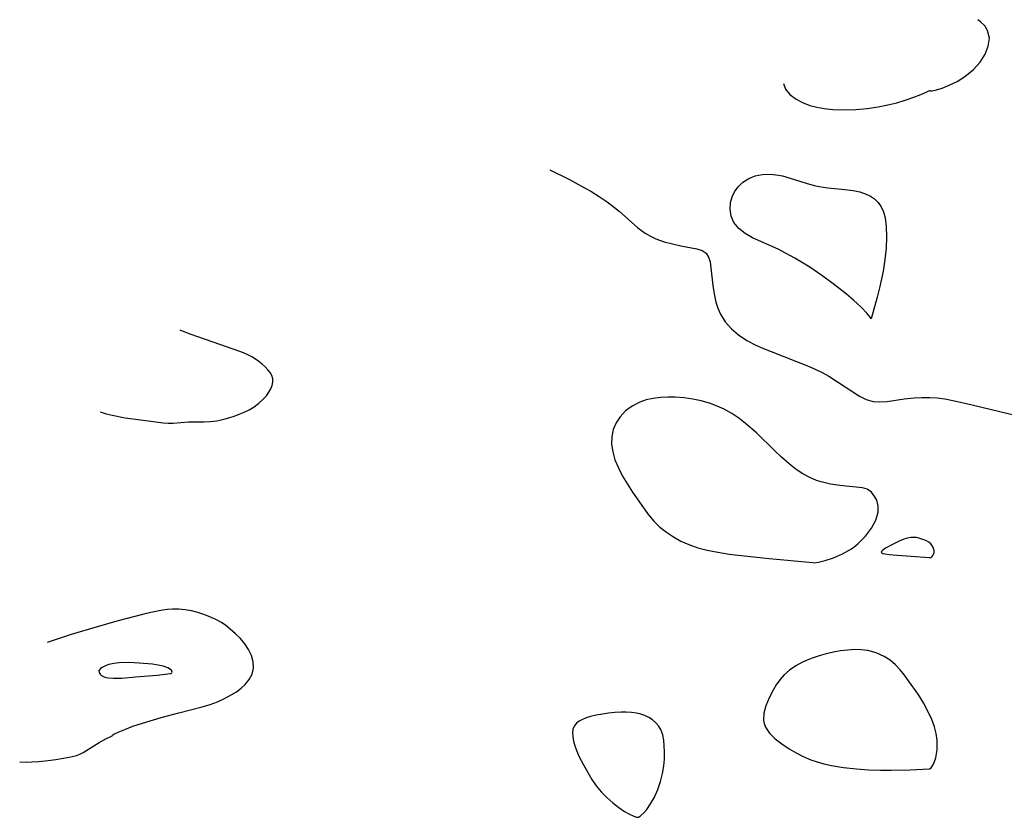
# Model space of a CAD drawing. Header units: metres. Extents: x 1073367 to 1082519, y 1569854 to 1574957.
# Tile 218 of 256: x 1073833 to 1074001, y 1574208 to 1574345. Entities that reach past the tile are written whole.
import ezdxf

# ---------------------------------------------------------------- set-up
doc = ezdxf.new("R2010")
doc.units = ezdxf.units.M
doc.layers.add('CGG_CurvaNivelLidar_v1', color=253, linetype='Continuous', lineweight=30)

msp = doc.modelspace()

# ---------------------------------------------------------------- linework, layer by layer
at = {"layer": 'CGG_CurvaNivelLidar_v1'}
for p, q in [((1073997.2768, 1574344.5862, 64), (1073996.8052, 1574344.9351, 64)), ((1073997.9737, 1574343.8633, 64), (1073997.2768, 1574344.5862, 64)), ((1073998.4712, 1574343.0787, 64), (1073997.9737, 1574343.8633, 64)), ((1073998.7658, 1574341.7515, 64), (1073998.4712, 1574343.0787, 64)), ((1073998.5911, 1574340.4235, 64), (1073998.7658, 1574341.7515, 64)), ((1073998.0502, 1574339.0306, 64), (1073998.5911, 1574340.4235, 64)), ((1073997.1881, 1574337.6576, 64), (1073998.0502, 1574339.0306, 64)), ((1073994.5625, 1574335.1785, 64), (1073996.0525, 1574336.385, 64)), ((1073996.0525, 1574336.385, 64), (1073997.1881, 1574337.6576, 64)), ((1073993.2315, 1574334.3597, 64), (1073994.5625, 1574335.1785, 64)), ((1073963.4951, 1574334.0075, 64), (1073963.8336, 1574333.0332, 64)), ((1073963.8336, 1574333.0332, 64), (1073964.587, 1574332.1008, 64)), ((1073987.9266, 1574332.4903, 64), (1073988.5, 1574332.7978, 64)), ((1073988.5, 1574332.7978, 64), (1073988.5424, 1574332.7441, 64)), ((1073988.5424, 1574332.7441, 64), (1073988.9421, 1574332.7579, 64)), ((1073988.9421, 1574332.7579, 64), (1073989.6844, 1574332.9178, 64)), ((1073989.6844, 1574332.9178, 64), (1073990.6839, 1574333.2255, 64)), ((1073990.6839, 1574333.2255, 64), (1073991.9086, 1574333.7087, 64)), ((1073991.9086, 1574333.7087, 64), (1073993.2315, 1574334.3597, 64)), ((1073964.587, 1574332.1008, 64), (1073965.6489, 1574331.2958, 64)), ((1073965.6489, 1574331.2958, 64), (1073966.764, 1574330.7232, 64)), ((1073982.924, 1574330.7136, 64), (1073984.3643, 1574331.1352, 64)), ((1073984.3643, 1574331.1352, 64), (1073985.8389, 1574331.6386, 64)), ((1073985.8389, 1574331.6386, 64), (1073987.0447, 1574332.1076, 64)), ((1073987.0447, 1574332.1076, 64), (1073987.9266, 1574332.4903, 64)), ((1073966.764, 1574330.7232, 64), (1073968.0223, 1574330.2602, 64)), ((1073968.0223, 1574330.2602, 64), (1073969.2079, 1574329.9413, 64)), ((1073969.2079, 1574329.9413, 64), (1073970.4778, 1574329.6947, 64)), ((1073970.4778, 1574329.6947, 64), (1073971.9451, 1574329.5397, 64)), ((1073971.9451, 1574329.5397, 64), (1073974.0621, 1574329.4819, 64)), ((1073974.0621, 1574329.4819, 64), (1073975.9109, 1574329.5511, 64)), ((1073975.9109, 1574329.5511, 64), (1073977.814, 1574329.7245, 64)), ((1073977.814, 1574329.7245, 64), (1073979.7141, 1574330.0008, 64)), ((1073979.7141, 1574330.0008, 64), (1073981.3615, 1574330.3282, 64)), ((1073981.3615, 1574330.3282, 64), (1073982.924, 1574330.7136, 64)), ((1073923.4767, 1574319.2264, 63.5), (1073926.8143, 1574317.5355, 63.5)), ((1073956.5618, 1574317.0969, 63.5), (1073957.5558, 1574317.7524, 63.5)), ((1073957.5558, 1574317.7524, 63.5), (1073958.6711, 1574318.2063, 63.5)), ((1073958.6711, 1574318.2063, 63.5), (1073959.9311, 1574318.4332, 63.5)), ((1073959.9311, 1574318.4332, 63.5), (1073961.2624, 1574318.4486, 63.5)), ((1073961.2624, 1574318.4486, 63.5), (1073962.6316, 1574318.2952, 63.5)), ((1073962.6316, 1574318.2952, 63.5), (1073963.326, 1574318.163, 63.5)), ((1073963.326, 1574318.163, 63.5), (1073964.6677, 1574317.8097, 63.5)), ((1073964.6677, 1574317.8097, 63.5), (1073967.3646, 1574316.9396, 63.5)), ((1073926.8143, 1574317.5355, 63.5), (1073929.3964, 1574316.1498, 63.5)), ((1073929.3964, 1574316.1498, 63.5), (1073930.4838, 1574315.5297, 63.5)), ((1073955.1341, 1574315.4631, 63.5), (1073955.7161, 1574316.276, 63.5)), ((1073955.7161, 1574316.276, 63.5), (1073956.5618, 1574317.0969, 63.5)), ((1073967.3646, 1574316.9396, 63.5), (1073968.7388, 1574316.5522, 63.5)), ((1073968.7388, 1574316.5522, 63.5), (1073969.5857, 1574316.3683, 63.5)), ((1073969.5857, 1574316.3683, 63.5), (1073971.0686, 1574316.1464, 63.5)), ((1073971.0686, 1574316.1464, 63.5), (1073974.021, 1574315.8623, 63.5)), ((1073974.021, 1574315.8623, 63.5), (1073975.4446, 1574315.6716, 63.5)), ((1073930.4838, 1574315.5297, 63.5), (1073931.9028, 1574314.6616, 63.5)), ((1073931.9028, 1574314.6616, 63.5), (1073933.2687, 1574313.7458, 63.5)), ((1073954.4289, 1574313.6411, 63.5), (1073954.6991, 1574314.5764, 63.5)), ((1073954.6991, 1574314.5764, 63.5), (1073955.1341, 1574315.4631, 63.5)), ((1073975.4446, 1574315.6716, 63.5), (1073976.5888, 1574315.4203, 63.5)), ((1073976.5888, 1574315.4203, 63.5), (1073977.656, 1574315.0619, 63.5)), ((1073977.656, 1574315.0619, 63.5), (1073978.4051, 1574314.7, 63.5)), ((1073978.4051, 1574314.7, 63.5), (1073979.0742, 1574314.252, 63.5)), ((1073979.0742, 1574314.252, 63.5), (1073979.7269, 1574313.6176, 63.5)), ((1073933.2687, 1574313.7458, 63.5), (1073934.5673, 1574312.7772, 63.5)), ((1073934.5673, 1574312.7772, 63.5), (1073935.3742, 1574312.114, 63.5)), ((1073954.3484, 1574312.4594, 63.5), (1073954.4289, 1574313.6411, 63.5)), ((1073979.7269, 1574313.6176, 63.5), (1073980.2406, 1574312.8698, 63.5)), ((1073980.2406, 1574312.8698, 63.5), (1073980.6257, 1574311.9891, 63.5)), ((1073935.3742, 1574312.114, 63.5), (1073938.56, 1574309.3002, 63.5)), ((1073954.5418, 1574311.2965, 63.5), (1073954.3484, 1574312.4594, 63.5)), ((1073955.0129, 1574310.2112, 63.5), (1073954.5418, 1574311.2965, 63.5)), ((1073980.6257, 1574311.9891, 63.5), (1073980.8964, 1574311.011, 63.5)), ((1073980.8964, 1574311.011, 63.5), (1073981.1021, 1574309.5248, 63.5)), ((1073938.56, 1574309.3002, 63.5), (1073939.8061, 1574308.378, 63.5)), ((1073955.8412, 1574309.1791, 63.5), (1073955.0129, 1574310.2112, 63.5)), ((1073956.932, 1574308.2914, 63.5), (1073955.8412, 1574309.1791, 63.5)), ((1073981.1021, 1574309.5248, 63.5), (1073981.163, 1574307.756, 63.5)), ((1073939.8061, 1574308.378, 63.5), (1073940.6968, 1574307.8545, 63.5)), ((1073940.6968, 1574307.8545, 63.5), (1073941.6227, 1574307.4144, 63.5)), ((1073958.213, 1574307.5351, 63.5), (1073956.932, 1574308.2914, 63.5)), ((1073962.5659, 1574305.5958, 63.5), (1073958.213, 1574307.5351, 63.5)), ((1073981.163, 1574307.756, 63.5), (1073981.0769, 1574305.7958, 63.5)), ((1073941.6227, 1574307.4144, 63.5), (1073943.0545, 1574306.8972, 63.5)), ((1073943.0545, 1574306.8972, 63.5), (1073944.4972, 1574306.5106, 63.5)), ((1073944.4972, 1574306.5106, 63.5), (1073945.9052, 1574306.2084, 63.5)), ((1073945.9052, 1574306.2084, 63.5), (1073948.6432, 1574305.6813, 63.5)), ((1073981.0769, 1574305.7958, 63.5), (1073980.8646, 1574303.8453, 63.5)), ((1073948.6432, 1574305.6813, 63.5), (1073949.5569, 1574305.3951, 63.5)), ((1073949.5569, 1574305.3951, 63.5), (1073950.2513, 1574304.9271, 63.5)), ((1073950.2513, 1574304.9271, 63.5), (1073950.6608, 1574304.2759, 63.5)), ((1073950.6608, 1574304.2759, 63.5), (1073950.91, 1574303.4327, 63.5)), ((1073963.947, 1574304.9046, 63.5), (1073962.5659, 1574305.5958, 63.5)), ((1073965.4309, 1574304.0869, 63.5), (1073963.947, 1574304.9046, 63.5)), ((1073967.9891, 1574302.511, 63.5), (1073965.4309, 1574304.0869, 63.5)), ((1073950.91, 1574303.4327, 63.5), (1073951.0578, 1574302.4418, 63.5)), ((1073951.0578, 1574302.4418, 63.5), (1073951.368, 1574299.4083, 63.5)), ((1073970.0795, 1574301.1047, 63.5), (1073967.9891, 1574302.511, 63.5)), ((1073980.8646, 1574303.8453, 63.5), (1073980.5542, 1574301.8785, 63.5)), ((1073971.5788, 1574300.0317, 63.5), (1073970.0795, 1574301.1047, 63.5)), ((1073980.5542, 1574301.8785, 63.5), (1073980.2943, 1574300.5223, 63.5)), ((1073951.368, 1574299.4083, 63.5), (1073951.5993, 1574297.983, 63.5)), ((1073972.9955, 1574298.9637, 63.5), (1073971.5788, 1574300.0317, 63.5)), ((1073980.0121, 1574299.2199, 63.5), (1073979.5684, 1574297.413, 63.5)), ((1073980.2943, 1574300.5223, 63.5), (1073980.0121, 1574299.2199, 63.5)), ((1073951.5993, 1574297.983, 63.5), (1073951.9254, 1574296.5581, 63.5)), ((1073974.3177, 1574297.9064, 63.5), (1073972.9955, 1574298.9637, 63.5)), ((1073975.5074, 1574296.8858, 63.5), (1073974.3177, 1574297.9064, 63.5)), ((1073979.5684, 1574297.413, 63.5), (1073978.5, 1574293.6944, 63.5)), ((1073951.9254, 1574296.5581, 63.5), (1073952.2565, 1574295.5019, 63.5)), ((1073976.8064, 1574295.6645, 63.5), (1073975.5074, 1574296.8858, 63.5)), ((1073977.7736, 1574294.6582, 63.5), (1073976.8064, 1574295.6645, 63.5)), ((1073952.2565, 1574295.5019, 63.5), (1073952.6925, 1574294.4891, 63.5)), ((1073952.6925, 1574294.4891, 63.5), (1073953.5184, 1574293.1789, 63.5)), ((1073978.3588, 1574293.9687, 63.5), (1073977.7736, 1574294.6582, 63.5)), ((1073978.5, 1574293.6944, 63.5), (1073978.3588, 1574293.9687, 63.5)), ((1073953.5184, 1574293.1789, 63.5), (1073954.568, 1574291.9902, 63.5)), ((1073860.5575, 1574291.5427, 63.5), (1073860.1254, 1574291.7258, 63.5)), ((1073862.0325, 1574291, 63.5), (1073860.5575, 1574291.5427, 63.5)), ((1073869.4132, 1574288.445, 63.5), (1073862.0325, 1574291, 63.5)), ((1073954.568, 1574291.9902, 63.5), (1073955.8028, 1574290.9296, 63.5)), ((1073955.8028, 1574290.9296, 63.5), (1073957.2323, 1574289.9807, 63.5)), ((1073957.2323, 1574289.9807, 63.5), (1073958.785, 1574289.1583, 63.5)), ((1073958.785, 1574289.1583, 63.5), (1073960.0611, 1574288.5893, 63.5)), ((1073870.9626, 1574287.854, 63.5), (1073869.4132, 1574288.445, 63.5)), ((1073871.7125, 1574287.5242, 63.5), (1073870.9626, 1574287.854, 63.5)), ((1073872.4336, 1574287.1557, 63.5), (1073871.7125, 1574287.5242, 63.5)), ((1073960.0611, 1574288.5893, 63.5), (1073961.3718, 1574288.0612, 63.5)), ((1073961.3718, 1574288.0612, 63.5), (1073967.9055, 1574285.5131, 63.5)), ((1073873.0549, 1574286.7778, 63.5), (1073872.4336, 1574287.1557, 63.5)), ((1073873.6423, 1574286.3644, 63.5), (1073873.0549, 1574286.7778, 63.5)), ((1073874.1929, 1574285.9226, 63.5), (1073873.6423, 1574286.3644, 63.5)), ((1073874.7006, 1574285.4579, 63.5), (1073874.1929, 1574285.9226, 63.5)), ((1073967.9055, 1574285.5131, 63.5), (1073969.0248, 1574285.0315, 63.5)), ((1073875.1546, 1574284.9737, 63.5), (1073874.7006, 1574285.4579, 63.5)), ((1073875.5385, 1574284.4718, 63.5), (1073875.1546, 1574284.9737, 63.5)), ((1073875.8293, 1574283.9528, 63.5), (1073875.5385, 1574284.4718, 63.5)), ((1073875.9955, 1574283.4154, 63.5), (1073875.8293, 1574283.9528, 63.5)), ((1073969.0248, 1574285.0315, 63.5), (1073970.1025, 1574284.5067, 63.5)), ((1073970.1025, 1574284.5067, 63.5), (1073971.2694, 1574283.8345, 63.5)), ((1073971.2694, 1574283.8345, 63.5), (1073975.3633, 1574281.1487, 63.5)), ((1073875.6654, 1574281.6904, 63.5), (1073875.8895, 1574282.2747, 63.5)), ((1073875.8895, 1574282.2747, 63.5), (1073876.0091, 1574282.852, 63.5)), ((1073876.0091, 1574282.852, 63.5), (1073875.9955, 1574283.4154, 63.5)), ((1073874.3288, 1574279.8492, 63.5), (1073874.9174, 1574280.49, 63.5)), ((1073874.9174, 1574280.49, 63.5), (1073875.3575, 1574281.1054, 63.5)), ((1073875.3575, 1574281.1054, 63.5), (1073875.6654, 1574281.6904, 63.5)), ((1073975.3633, 1574281.1487, 63.5), (1073976.5259, 1574280.4417, 63.5)), ((1073976.5259, 1574280.4417, 63.5), (1073977.6776, 1574279.8745, 63.5)), ((1073872.8204, 1574278.6348, 63.5), (1073873.6202, 1574279.2192, 63.5)), ((1073873.6202, 1574279.2192, 63.5), (1073874.3288, 1574279.8492, 63.5)), ((1073937.5852, 1574278.7433, 63.5), (1073936.4498, 1574277.9041, 63.5)), ((1073938.8708, 1574279.4016, 63.5), (1073937.5852, 1574278.7433, 63.5)), ((1073940.0022, 1574279.7873, 63.5), (1073938.8708, 1574279.4016, 63.5)), ((1073941.1971, 1574280.0515, 63.5), (1073940.0022, 1574279.7873, 63.5)), ((1073942.4151, 1574280.2055, 63.5), (1073941.1971, 1574280.0515, 63.5)), ((1073943.6643, 1574280.2703, 63.5), (1073942.4151, 1574280.2055, 63.5)), ((1073944.9333, 1574280.2586, 63.5), (1073943.6643, 1574280.2703, 63.5)), ((1073946.4602, 1574280.1535, 63.5), (1073944.9333, 1574280.2586, 63.5)), ((1073947.9839, 1574279.9434, 63.5), (1073946.4602, 1574280.1535, 63.5)), ((1073949.4051, 1574279.6396, 63.5), (1073947.9839, 1574279.9434, 63.5)), ((1073950.7994, 1574279.2385, 63.5), (1073949.4051, 1574279.6396, 63.5)), ((1073952.156, 1574278.7446, 63.5), (1073950.7994, 1574279.2385, 63.5)), ((1073953.3625, 1574278.2013, 63.5), (1073952.156, 1574278.7446, 63.5)), ((1073977.6776, 1574279.8745, 63.5), (1073978.8455, 1574279.5248, 63.5)), ((1073978.8455, 1574279.5248, 63.5), (1073980.0197, 1574279.4444, 63.5)), ((1073980.0197, 1574279.4444, 63.5), (1073981.246, 1574279.5458, 63.5)), ((1073981.246, 1574279.5458, 63.5), (1073984.1776, 1574279.9501, 63.5)), ((1073984.1776, 1574279.9501, 63.5), (1073985.8968, 1574280.1264, 63.5)), ((1073985.8968, 1574280.1264, 63.5), (1073987.2179, 1574280.2089, 63.5)), ((1073987.2179, 1574280.2089, 63.5), (1073988.5606, 1574280.2149, 63.5)), ((1073988.5606, 1574280.2149, 63.5), (1073989.8328, 1574280.1261, 63.5)), ((1073989.8328, 1574280.1261, 63.5), (1073991.1173, 1574279.9564, 63.5)), ((1073991.1173, 1574279.9564, 63.5), (1073992.7918, 1574279.6464, 63.5)), ((1073992.7918, 1574279.6464, 63.5), (1073995.8344, 1574278.9521, 63.5)), ((1073995.8344, 1574278.9521, 63.5), (1074003.8917, 1574277.0006, 63.5)), ((1073846.4346, 1574277.751, 63.5), (1073847.4708, 1574277.4335, 63.5)), ((1073847.4708, 1574277.4335, 63.5), (1073848.5151, 1574277.1672, 63.5)), ((1073848.5151, 1574277.1672, 63.5), (1073850.7101, 1574276.7338, 63.5)), ((1073869.5485, 1574277.0506, 63.5), (1073870.2695, 1574277.3281, 63.5)), ((1073870.2695, 1574277.3281, 63.5), (1073871.0875, 1574277.6836, 63.5)), ((1073871.0875, 1574277.6836, 63.5), (1073871.9507, 1574278.1162, 63.5)), ((1073871.9507, 1574278.1162, 63.5), (1073872.8204, 1574278.6348, 63.5)), ((1073936.4498, 1574277.9041, 63.5), (1073935.497, 1574276.9029, 63.5)), ((1073954.6325, 1574277.4826, 63.5), (1073953.3625, 1574278.2013, 63.5)), ((1073955.8465, 1574276.6579, 63.5), (1073954.6325, 1574277.4826, 63.5)), ((1073850.7101, 1574276.7338, 63.5), (1073855.9514, 1574276.0213, 63.5)), ((1073855.9514, 1574276.0213, 63.5), (1073857.2255, 1574275.8761, 63.5)), ((1073857.2255, 1574275.8761, 63.5), (1073858.0741, 1574275.8165, 63.5)), ((1073858.0741, 1574275.8165, 63.5), (1073858.9347, 1574275.8207, 63.5)), ((1073858.9347, 1574275.8207, 63.5), (1073861.5607, 1574276.028, 63.5)), ((1073861.5607, 1574276.028, 63.5), (1073864.2136, 1574276.0624, 63.5)), ((1073864.2136, 1574276.0624, 63.5), (1073865.2587, 1574276.1089, 63.5)), ((1073865.2587, 1574276.1089, 63.5), (1073866.412, 1574276.2366, 63.5)), ((1073866.412, 1574276.2366, 63.5), (1073866.9543, 1574276.3299, 63.5)), ((1073866.9543, 1574276.3299, 63.5), (1073867.8749, 1574276.533, 63.5)), ((1073867.8749, 1574276.533, 63.5), (1073868.5, 1574276.7065, 63.5)), ((1073868.5, 1574276.7065, 63.5), (1073869.5485, 1574277.0506, 63.5)), ((1073934.8229, 1574275.8679, 63.5), (1073934.3442, 1574274.7369, 63.5)), ((1073935.497, 1574276.9029, 63.5), (1073934.8229, 1574275.8679, 63.5)), ((1073957.0135, 1574275.7549, 63.5), (1073955.8465, 1574276.6579, 63.5)), ((1073958.8783, 1574274.1288, 63.5), (1073957.0135, 1574275.7549, 63.5)), ((1073934.3442, 1574274.7369, 63.5), (1073934.08, 1574273.5347, 63.5)), ((1073961.9439, 1574271.1131, 63.5), (1073958.8783, 1574274.1288, 63.5)), ((1073934.08, 1574273.5347, 63.5), (1073934.0504, 1574272.2312, 63.5)), ((1073934.0504, 1574272.2312, 63.5), (1073934.2428, 1574270.8971, 63.5)), ((1073934.2428, 1574270.8971, 63.5), (1073934.6264, 1574269.5544, 63.5)), ((1073963.1452, 1574269.9701, 63.5), (1073961.9439, 1574271.1131, 63.5)), ((1073934.6264, 1574269.5544, 63.5), (1073935.21, 1574268.1475, 63.5)), ((1073963.9889, 1574269.2203, 63.5), (1073963.1452, 1574269.9701, 63.5)), ((1073964.8317, 1574268.5298, 63.5), (1073963.9889, 1574269.2203, 63.5)), ((1073935.21, 1574268.1475, 63.5), (1073935.9328, 1574266.7531, 63.5)), ((1073965.6944, 1574267.8854, 63.5), (1073964.8317, 1574268.5298, 63.5)), ((1073966.8258, 1574267.1381, 63.5), (1073965.6944, 1574267.8854, 63.5)), ((1073967.9858, 1574266.495, 63.5), (1073966.8258, 1574267.1381, 63.5)), ((1073935.9328, 1574266.7531, 63.5), (1073936.7524, 1574265.3699, 63.5)), ((1073936.7524, 1574265.3699, 63.5), (1073937.6347, 1574263.9972, 63.5)), ((1073969.1737, 1574265.9794, 63.5), (1073967.9858, 1574266.495, 63.5)), ((1073969.9308, 1574265.7304, 63.5), (1073969.1737, 1574265.9794, 63.5)), ((1073971.5483, 1574265.35, 63.5), (1073969.9308, 1574265.7304, 63.5)), ((1073973.147, 1574265.1138, 63.5), (1073971.5483, 1574265.35, 63.5)), ((1073937.6347, 1574263.9972, 63.5), (1073939.494, 1574261.2906, 63.5)), ((1073977.0163, 1574264.7539, 63.5), (1073973.147, 1574265.1138, 63.5)), ((1073977.8441, 1574264.5084, 63.5), (1073977.0163, 1574264.7539, 63.5)), ((1073978.5752, 1574263.9799, 63.5), (1073977.8441, 1574264.5084, 63.5)), ((1073979.1587, 1574263.2084, 63.5), (1073978.5752, 1574263.9799, 63.5)), ((1073979.4629, 1574262.5916, 63.5), (1073979.1587, 1574263.2084, 63.5)), ((1073979.7302, 1574261.6608, 63.5), (1073979.4629, 1574262.5916, 63.5)), ((1073939.494, 1574261.2906, 63.5), (1073940.3705, 1574260.1293, 63.5)), ((1073979.3289, 1574259.2095, 63.5), (1073979.7183, 1574260.5632, 63.5)), ((1073979.7183, 1574260.5632, 63.5), (1073979.7302, 1574261.6608, 63.5)), ((1073940.3705, 1574260.1293, 63.5), (1073941.2998, 1574259.0294, 63.5)), ((1073941.2998, 1574259.0294, 63.5), (1073942.3059, 1574258.0189, 63.5)), ((1073978.5841, 1574257.7989, 63.5), (1073979.3289, 1574259.2095, 63.5)), ((1073942.3059, 1574258.0189, 63.5), (1073943.4296, 1574257.1075, 63.5)), ((1073943.4296, 1574257.1075, 63.5), (1073944.6419, 1574256.3077, 63.5)), ((1073977.5424, 1574256.4202, 63.5), (1073978.5841, 1574257.7989, 63.5)), ((1073944.6419, 1574256.3077, 63.5), (1073945.9261, 1574255.6088, 63.5)), ((1073945.9261, 1574255.6088, 63.5), (1073947.2692, 1574255.006, 63.5)), ((1073975.5274, 1574254.5732, 63.5), (1073976.2636, 1574255.1574, 63.5)), ((1073976.2636, 1574255.1574, 63.5), (1073977.5424, 1574256.4202, 63.5)), ((1073983.29, 1574255.5794, 63.5), (1073982.0796, 1574254.9794, 63.5)), ((1073984.1197, 1574255.9298, 63.5), (1073983.29, 1574255.5794, 63.5)), ((1073984.5375, 1574256.0728, 63.5), (1073984.1197, 1574255.9298, 63.5)), ((1073984.9568, 1574256.182, 63.5), (1073984.5375, 1574256.0728, 63.5)), ((1073985.3778, 1574256.244, 63.5), (1073984.9568, 1574256.182, 63.5)), ((1073985.8212, 1574256.2464, 63.5), (1073985.3778, 1574256.244, 63.5)), ((1073986.2647, 1574256.1943, 63.5), (1073985.8212, 1574256.2464, 63.5)), ((1073986.706, 1574256.0999, 63.5), (1073986.2647, 1574256.1943, 63.5)), ((1073987.57, 1574255.814, 63.5), (1073986.706, 1574256.0999, 63.5)), ((1073987.9836, 1574255.6283, 63.5), (1073987.57, 1574255.814, 63.5)), ((1073988.3761, 1574255.4047, 63.5), (1073987.9836, 1574255.6283, 63.5)), ((1073988.727, 1574255.1105, 63.5), (1073988.3761, 1574255.4047, 63.5)), ((1073947.2692, 1574255.006, 63.5), (1073948.8192, 1574254.4543, 63.5)), ((1073948.8192, 1574254.4543, 63.5), (1073950.4196, 1574254.0391, 63.5)), ((1073950.4196, 1574254.0391, 63.5), (1073952.2299, 1574253.6817, 63.5)), ((1073952.2299, 1574253.6817, 63.5), (1073954.1878, 1574253.3742, 63.5)), ((1073973.5915, 1574253.4016, 63.5), (1073975.1259, 1574254.2904, 63.5)), ((1073975.1259, 1574254.2904, 63.5), (1073975.5274, 1574254.5732, 63.5)), ((1073980.3037, 1574253.8398, 63.5), (1073980.2523, 1574253.699, 63.5)), ((1073980.2523, 1574253.699, 63.5), (1073980.3401, 1574253.581, 63.5)), ((1073980.4635, 1574254.0028, 63.5), (1073980.3037, 1574253.8398, 63.5)), ((1073980.3401, 1574253.581, 63.5), (1073980.5468, 1574253.4876, 63.5)), ((1073980.9976, 1574254.3727, 63.5), (1073980.4635, 1574254.0028, 63.5)), ((1073980.5468, 1574253.4876, 63.5), (1073980.8405, 1574253.4122, 63.5)), ((1073982.0796, 1574254.9794, 63.5), (1073980.9976, 1574254.3727, 63.5)), ((1073989.0153, 1574254.756, 63.5), (1073988.727, 1574255.1105, 63.5)), ((1073989.2156, 1574254.3626, 63.5), (1073989.0153, 1574254.756, 63.5)), ((1073989.3022, 1574254.0075, 63.5), (1073989.2156, 1574254.3626, 63.5)), ((1073989.2211, 1574253.3533, 63.5), (1073989.3033, 1574253.6636, 63.5)), ((1073989.3033, 1574253.6636, 63.5), (1073989.3022, 1574254.0075, 63.5)), ((1073954.1878, 1574253.3742, 63.5), (1073956.2311, 1574253.1088, 63.5)), ((1073956.2311, 1574253.1088, 63.5), (1073961.0199, 1574252.6072, 63.5)), ((1073961.0199, 1574252.6072, 63.5), (1073968.5, 1574251.9637, 63.5)), ((1073968.5, 1574251.9637, 63.5), (1073968.7404, 1574251.8947, 63.5)), ((1073968.7404, 1574251.8947, 63.5), (1073969.5006, 1574251.9911, 63.5)), ((1073969.5006, 1574251.9911, 63.5), (1073970.6492, 1574252.2669, 63.5)), ((1073970.6492, 1574252.2669, 63.5), (1073972.0559, 1574252.7325, 63.5)), ((1073972.0559, 1574252.7325, 63.5), (1073973.5915, 1574253.4016, 63.5)), ((1073980.8405, 1574253.4122, 63.5), (1073981.5981, 1574253.2972, 63.5)), ((1073981.5981, 1574253.2972, 63.5), (1073982.9528, 1574253.1714, 63.5)), ((1073982.9528, 1574253.1714, 63.5), (1073988.5, 1574252.7755, 63.5)), ((1073988.5, 1574252.7755, 63.5), (1073988.586, 1574252.7564, 63.5)), ((1073988.586, 1574252.7564, 63.5), (1073988.7256, 1574252.8038, 63.5)), ((1073988.7256, 1574252.8038, 63.5), (1073988.903, 1574252.9237, 63.5)), ((1073988.903, 1574252.9237, 63.5), (1073989.079, 1574253.1098, 63.5)), ((1073989.079, 1574253.1098, 63.5), (1073989.2211, 1574253.3533, 63.5)), ((1073855.1089, 1574243.3834, 63.5), (1073853.9306, 1574243.1016, 63.5)), ((1073857.1299, 1574243.7811, 63.5), (1073855.1089, 1574243.3834, 63.5)), ((1073857.9763, 1574243.8915, 63.5), (1073857.1299, 1574243.7811, 63.5)), ((1073858.8286, 1574243.9497, 63.5), (1073857.9763, 1574243.8915, 63.5)), ((1073859.879, 1574243.9391, 63.5), (1073858.8286, 1574243.9497, 63.5)), ((1073860.9768, 1574243.8298, 63.5), (1073859.879, 1574243.9391, 63.5)), ((1073862.0668, 1574243.6343, 63.5), (1073860.9768, 1574243.8298, 63.5)), ((1073863.1453, 1574243.366, 63.5), (1073862.0668, 1574243.6343, 63.5)), ((1073864.2033, 1574243.0345, 63.5), (1073863.1453, 1574243.366, 63.5)), ((1073849.3019, 1574241.8762, 63.5), (1073845.7356, 1574240.8721, 63.5)), ((1073853.9306, 1574243.1016, 63.5), (1073849.3019, 1574241.8762, 63.5)), ((1073865.238, 1574242.6402, 63.5), (1073864.2033, 1574243.0345, 63.5)), ((1073866.2405, 1574242.18, 63.5), (1073865.238, 1574242.6402, 63.5)), ((1073867.1991, 1574241.6465, 63.5), (1073866.2405, 1574242.18, 63.5)), ((1073867.9865, 1574241.1195, 63.5), (1073867.1991, 1574241.6465, 63.5)), ((1073845.7356, 1574240.8721, 63.5), (1073841.4525, 1574239.5896, 63.5)), ((1073868.7342, 1574240.5427, 63.5), (1073867.9865, 1574241.1195, 63.5)), ((1073869.6435, 1574239.7412, 63.5), (1073868.7342, 1574240.5427, 63.5)), ((1073841.4525, 1574239.5896, 63.5), (1073837.355, 1574238.2563, 63.5)), ((1073870.479, 1574238.8882, 63.5), (1073869.6435, 1574239.7412, 63.5)), ((1073871.2226, 1574237.9914, 63.5), (1073870.479, 1574238.8882, 63.5)), ((1073871.8478, 1574237.0549, 63.5), (1073871.2226, 1574237.9914, 63.5)), ((1073872.3614, 1574235.9843, 63.5), (1073871.8478, 1574237.0549, 63.5)), ((1073973.2855, 1574236.7858, 63.5), (1073972.0485, 1574236.5587, 63.5)), ((1073974.5202, 1574236.9409, 63.5), (1073973.2855, 1574236.7858, 63.5)), ((1073975.6758, 1574237.0078, 63.5), (1073974.5202, 1574236.9409, 63.5)), ((1073976.8134, 1574236.9841, 63.5), (1073975.6758, 1574237.0078, 63.5)), ((1073977.9237, 1574236.8525, 63.5), (1073976.8134, 1574236.9841, 63.5)), ((1073979.3893, 1574236.467, 63.5), (1073977.9237, 1574236.8525, 63.5)), ((1073872.6618, 1574234.8972, 63.5), (1073872.3614, 1574235.9843, 63.5)), ((1073872.7038, 1574233.8227, 63.5), (1073872.6618, 1574234.8972, 63.5)), ((1073967.5655, 1574235.2024, 63.5), (1073966.7621, 1574234.8424, 63.5)), ((1073968.3944, 1574235.5245, 63.5), (1073967.5655, 1574235.2024, 63.5)), ((1073969.5929, 1574235.9255, 63.5), (1073968.3944, 1574235.5245, 63.5)), ((1073970.8174, 1574236.2707, 63.5), (1073969.5929, 1574235.9255, 63.5)), ((1073972.0485, 1574236.5587, 63.5), (1073970.8174, 1574236.2707, 63.5)), ((1073980.755, 1574235.8471, 63.5), (1073979.3893, 1574236.467, 63.5)), ((1073981.7517, 1574235.1896, 63.5), (1073980.755, 1574235.8471, 63.5)), ((1073982.6691, 1574234.4097, 63.5), (1073981.7517, 1574235.1896, 63.5)), ((1073846.3074, 1574233.574, 64), (1073846.2105, 1574233.3565, 64)), ((1073846.2105, 1574233.3565, 64), (1073846.2439, 1574233.0931, 64)), ((1073846.503, 1574233.7796, 64), (1073846.3074, 1574233.574, 64)), ((1073846.7751, 1574233.9722, 64), (1073846.503, 1574233.7796, 64)), ((1073847.4832, 1574234.3092, 64), (1073846.7751, 1574233.9722, 64)), ((1073847.9064, 1574234.4505, 64), (1073847.4832, 1574234.3092, 64)), ((1073848.7934, 1574234.6515, 64), (1073847.9064, 1574234.4505, 64)), ((1073849.7012, 1574234.7577, 64), (1073848.7934, 1574234.6515, 64)), ((1073851.4093, 1574234.7787, 64), (1073849.7012, 1574234.7577, 64)), ((1073853.1374, 1574234.6874, 64), (1073851.4093, 1574234.7787, 64)), ((1073855.424, 1574234.4986, 64), (1073853.1374, 1574234.6874, 64)), ((1073856.6293, 1574234.3101, 64), (1073855.424, 1574234.4986, 64)), ((1073857.2114, 1574234.1736, 64), (1073856.6293, 1574234.3101, 64)), ((1073858.0554, 1574233.8806, 64), (1073857.2114, 1574234.1736, 64)), ((1073858.4988, 1574233.6041, 64), (1073858.0554, 1574233.8806, 64)), ((1073858.6297, 1574233.4665, 64), (1073858.4988, 1574233.6041, 64)), ((1073858.723, 1574233.3017, 64), (1073858.6297, 1574233.4665, 64)), ((1073858.7459, 1574233.1515, 64), (1073858.723, 1574233.3017, 64)), ((1073872.4616, 1574232.8319, 63.5), (1073872.7038, 1574233.8227, 63.5)), ((1073964.5253, 1574233.4654, 63.5), (1073963.5696, 1574232.6154, 63.5)), ((1073965.5974, 1574234.2066, 63.5), (1073964.5253, 1574233.4654, 63.5)), ((1073966.7621, 1574234.8424, 63.5), (1073965.5974, 1574234.2066, 63.5)), ((1073983.5102, 1574233.5307, 63.5), (1073982.6691, 1574234.4097, 63.5)), ((1073984.2378, 1574232.6322, 63.5), (1073983.5102, 1574233.5307, 63.5)), ((1073846.2439, 1574233.0931, 64), (1073846.4098, 1574232.8319, 64)), ((1073846.4098, 1574232.8319, 64), (1073846.6799, 1574232.5905, 64)), ((1073846.6799, 1574232.5905, 64), (1073847.0348, 1574232.3885, 64)), ((1073847.0348, 1574232.3885, 64), (1073847.4179, 1574232.2539, 64)), ((1073847.4179, 1574232.2539, 64), (1073847.8454, 1574232.1631, 64)), ((1073847.8454, 1574232.1631, 64), (1073848.7233, 1574232.0955, 64)), ((1073848.7233, 1574232.0955, 64), (1073850.166, 1574232.1473, 64)), ((1073850.166, 1574232.1473, 64), (1073852.5046, 1574232.3233, 64)), ((1073852.5046, 1574232.3233, 64), (1073856.2022, 1574232.657, 64)), ((1073856.2022, 1574232.657, 64), (1073858.5, 1574232.9019, 64)), ((1073858.5, 1574232.9019, 64), (1073858.6253, 1574232.9415, 64)), ((1073858.6253, 1574232.9415, 64), (1073858.7062, 1574233.0271, 64)), ((1073858.7062, 1574233.0271, 64), (1073858.7459, 1574233.1515, 64)), ((1073871.2908, 1574231.0369, 63.5), (1073871.9776, 1574231.8966, 63.5)), ((1073871.9776, 1574231.8966, 63.5), (1073872.4616, 1574232.8319, 63.5)), ((1073962.8704, 1574231.8135, 63.5), (1073962.2554, 1574230.9519, 63.5)), ((1073963.5696, 1574232.6154, 63.5), (1073962.8704, 1574231.8135, 63.5)), ((1073984.9312, 1574231.6897, 63.5), (1073984.2378, 1574232.6322, 63.5)), ((1073986.5442, 1574229.3856, 63.5), (1073984.9312, 1574231.6897, 63.5)), ((1073869.7677, 1574229.7933, 63.5), (1073870.5779, 1574230.3865, 63.5)), ((1073870.5779, 1574230.3865, 63.5), (1073871.2908, 1574231.0369, 63.5)), ((1073961.7086, 1574230.0522, 63.5), (1073961.0238, 1574228.7227, 63.5)), ((1073962.2554, 1574230.9519, 63.5), (1073961.7086, 1574230.0522, 63.5)), ((1073866.5204, 1574228.0726, 63.5), (1073867.7338, 1574228.6285, 63.5)), ((1073867.7338, 1574228.6285, 63.5), (1073868.8843, 1574229.2455, 63.5)), ((1073868.8843, 1574229.2455, 63.5), (1073869.7677, 1574229.7933, 63.5)), ((1073961.0238, 1574228.7227, 63.5), (1073960.4882, 1574227.3921, 63.5)), ((1073987.4796, 1574227.8834, 63.5), (1073986.5442, 1574229.3856, 63.5)), ((1073859.891, 1574226.1751, 63.5), (1073863.9212, 1574227.1877, 63.5)), ((1073863.9212, 1574227.1877, 63.5), (1073865.2544, 1574227.5913, 63.5)), ((1073865.2544, 1574227.5913, 63.5), (1073866.5204, 1574228.0726, 63.5)), ((1073960.4882, 1574227.3921, 63.5), (1073960.1524, 1574226.0957, 63.5)), ((1073988.3506, 1574226.264, 63.5), (1073987.4796, 1574227.8834, 63.5)), ((1073853.6738, 1574224.4169, 63.5), (1073856.9003, 1574225.3819, 63.5)), ((1073856.9003, 1574225.3819, 63.5), (1073859.891, 1574226.1751, 63.5)), ((1073928.9697, 1574225.0078, 63.5), (1073928.4699, 1574224.7279, 63.5)), ((1073929.6767, 1574225.2964, 63.5), (1073928.9697, 1574225.0078, 63.5)), ((1073930.4545, 1574225.5344, 63.5), (1073929.6767, 1574225.2964, 63.5)), ((1073931.4359, 1574225.7684, 63.5), (1073930.4545, 1574225.5344, 63.5)), ((1073932.4657, 1574225.9606, 63.5), (1073931.4359, 1574225.7684, 63.5)), ((1073933.526, 1574226.1126, 63.5), (1073932.4657, 1574225.9606, 63.5)), ((1073934.6021, 1574226.2206, 63.5), (1073933.526, 1574226.1126, 63.5)), ((1073935.6816, 1574226.2755, 63.5), (1073934.6021, 1574226.2206, 63.5)), ((1073936.5728, 1574226.2712, 63.5), (1073935.6816, 1574226.2755, 63.5)), ((1073937.4499, 1574226.2154, 63.5), (1073936.5728, 1574226.2712, 63.5)), ((1073938.3039, 1574226.0997, 63.5), (1073937.4499, 1574226.2154, 63.5)), ((1073939.0557, 1574225.9325, 63.5), (1073938.3039, 1574226.0997, 63.5)), ((1073939.7698, 1574225.7003, 63.5), (1073939.0557, 1574225.9325, 63.5)), ((1073940.4346, 1574225.3948, 63.5), (1073939.7698, 1574225.7003, 63.5)), ((1073941.0692, 1574224.9854, 63.5), (1073940.4346, 1574225.3948, 63.5)), ((1073941.6287, 1574224.4948, 63.5), (1073941.0692, 1574224.9854, 63.5)), ((1073960.1524, 1574226.0957, 63.5), (1073960.0891, 1574224.871, 63.5)), ((1073960.0891, 1574224.871, 63.5), (1073960.1712, 1574224.3722, 63.5)), ((1073988.9026, 1574225.0271, 63.5), (1073988.3506, 1574226.264, 63.5)), ((1073989.3475, 1574223.7707, 63.5), (1073988.9026, 1574225.0271, 63.5)), ((1073849.5407, 1574222.8792, 63.5), (1073850.6477, 1574223.3452, 63.5)), ((1073850.6477, 1574223.3452, 63.5), (1073852.0514, 1574223.868, 63.5)), ((1073852.0514, 1574223.868, 63.5), (1073853.6738, 1574224.4169, 63.5)), ((1073927.4129, 1574223.3745, 63.5), (1073927.3372, 1574222.778, 63.5)), ((1073927.6523, 1574223.9203, 63.5), (1073927.4129, 1574223.3745, 63.5)), ((1073928.0455, 1574224.3973, 63.5), (1073927.6523, 1574223.9203, 63.5)), ((1073928.4699, 1574224.7279, 63.5), (1073928.0455, 1574224.3973, 63.5)), ((1073942.1042, 1574223.9321, 63.5), (1073941.6287, 1574224.4948, 63.5)), ((1073942.4822, 1574223.3026, 63.5), (1073942.1042, 1574223.9321, 63.5)), ((1073942.8013, 1574222.4396, 63.5), (1073942.4822, 1574223.3026, 63.5)), ((1073960.1712, 1574224.3722, 63.5), (1073960.4216, 1574223.7017, 63.5)), ((1073960.4216, 1574223.7017, 63.5), (1073961.1078, 1574222.6893, 63.5)), ((1073989.6412, 1574222.6154, 63.5), (1073989.3475, 1574223.7707, 63.5)), ((1073846.2895, 1574221.1231, 63.5), (1073847.4191, 1574221.7216, 63.5)), ((1073847.4191, 1574221.7216, 63.5), (1073848.5, 1574222.2354, 63.5)), ((1073848.5, 1574222.2354, 63.5), (1073848.5536, 1574222.3333, 63.5)), ((1073848.5536, 1574222.3333, 63.5), (1073848.8042, 1574222.5047, 63.5)), ((1073848.8042, 1574222.5047, 63.5), (1073849.5407, 1574222.8792, 63.5)), ((1073927.3372, 1574222.778, 63.5), (1073927.3848, 1574222.1306, 63.5)), ((1073927.3848, 1574222.1306, 63.5), (1073927.5375, 1574221.3374, 63.5)), ((1073942.9892, 1574221.5029, 63.5), (1073942.8013, 1574222.4396, 63.5)), ((1073943.0838, 1574220.5125, 63.5), (1073942.9892, 1574221.5029, 63.5)), ((1073961.1078, 1574222.6893, 63.5), (1073962.0609, 1574221.7454, 63.5)), ((1073962.0609, 1574221.7454, 63.5), (1073963.2075, 1574220.8556, 63.5)), ((1073989.8133, 1574221.4863, 63.5), (1073989.6412, 1574222.6154, 63.5)), ((1073989.8382, 1574219.8512, 63.5), (1073989.8133, 1574221.4863, 63.5)), ((1073843.5348, 1574219.3621, 63.5), (1073846.2895, 1574221.1231, 63.5)), ((1073927.5375, 1574221.3374, 63.5), (1073927.7721, 1574220.4988, 63.5)), ((1073927.7721, 1574220.4988, 63.5), (1073928.0774, 1574219.6328, 63.5)), ((1073943.116, 1574219.4839, 63.5), (1073943.0838, 1574220.5125, 63.5)), ((1073963.2075, 1574220.8556, 63.5), (1073964.4911, 1574220.0108, 63.5)), ((1073964.4911, 1574220.0108, 63.5), (1073965.6578, 1574219.3297, 63.5)), ((1073989.6104, 1574218.4511, 63.5), (1073989.8382, 1574219.8512, 63.5)), ((1073835.9193, 1574217.857, 63.5), (1073837.5354, 1574218.027, 63.5)), ((1073837.5354, 1574218.027, 63.5), (1073838.8273, 1574218.1965, 63.5)), ((1073838.8273, 1574218.1965, 63.5), (1073840.1274, 1574218.4119, 63.5)), ((1073840.1274, 1574218.4119, 63.5), (1073841.4195, 1574218.6554, 63.5)), ((1073841.4195, 1574218.6554, 63.5), (1073842.3702, 1574218.8831, 63.5)), ((1073842.3702, 1574218.8831, 63.5), (1073842.9803, 1574219.0916, 63.5)), ((1073842.9803, 1574219.0916, 63.5), (1073843.5348, 1574219.3621, 63.5)), ((1073928.0774, 1574219.6328, 63.5), (1073928.4487, 1574218.7555, 63.5)), ((1073928.4487, 1574218.7555, 63.5), (1073929.2102, 1574217.2689, 63.5)), ((1073942.9969, 1574217.0809, 63.5), (1073943.0992, 1574218.2539, 63.5)), ((1073943.0992, 1574218.2539, 63.5), (1073943.116, 1574219.4839, 63.5)), ((1073965.6578, 1574219.3297, 63.5), (1073966.8855, 1574218.6993, 63.5)), ((1073966.8855, 1574218.6993, 63.5), (1073968.1727, 1574218.1455, 63.5)), ((1073968.1727, 1574218.1455, 63.5), (1073969.2869, 1574217.7609, 63.5)), ((1073989.2225, 1574217.404, 63.5), (1073989.6104, 1574218.4511, 63.5)), ((1073832.6491, 1574217.7863, 63.5), (1073833.8794, 1574217.7529, 63.5)), ((1073833.8794, 1574217.7529, 63.5), (1073834.7235, 1574217.7754, 63.5)), ((1073834.7235, 1574217.7754, 63.5), (1073835.9193, 1574217.857, 63.5)), ((1073929.2102, 1574217.2689, 63.5), (1073930.6523, 1574214.7716, 63.5)), ((1073942.764, 1574215.7721, 63.5), (1073942.9969, 1574217.0809, 63.5)), ((1073969.2869, 1574217.7609, 63.5), (1073970.437, 1574217.4364, 63.5)), ((1073970.437, 1574217.4364, 63.5), (1073971.7104, 1574217.1562, 63.5)), ((1073971.7104, 1574217.1562, 63.5), (1073973.757, 1574216.8258, 63.5)), ((1073973.757, 1574216.8258, 63.5), (1073976.0013, 1574216.579, 63.5)), ((1073976.0013, 1574216.579, 63.5), (1073978.0604, 1574216.4372, 63.5)), ((1073978.0604, 1574216.4372, 63.5), (1073980.1191, 1574216.3625, 63.5)), ((1073980.1191, 1574216.3625, 63.5), (1073981.9609, 1574216.3465, 63.5)), ((1073981.9609, 1574216.3465, 63.5), (1073985.2207, 1574216.421, 63.5)), ((1073985.2207, 1574216.421, 63.5), (1073988.5, 1574216.5731, 63.5)), ((1073988.5, 1574216.5731, 63.5), (1073988.8093, 1574216.7515, 63.5)), ((1073988.8093, 1574216.7515, 63.5), (1073989.2225, 1574217.404, 63.5)), ((1073930.6523, 1574214.7716, 63.5), (1073931.4106, 1574213.6881, 63.5)), ((1073942.4105, 1574214.3975, 63.5), (1073942.764, 1574215.7721, 63.5)), ((1073931.4106, 1574213.6881, 63.5), (1073932.2703, 1574212.655, 63.5)), ((1073941.3817, 1574211.7257, 63.5), (1073941.9464, 1574213.028, 63.5)), ((1073941.9464, 1574213.028, 63.5), (1073942.4105, 1574214.3975, 63.5)), ((1073932.2703, 1574212.655, 63.5), (1073933.2302, 1574211.66, 63.5)), ((1073933.2302, 1574211.66, 63.5), (1073934.2448, 1574210.7414, 63.5)), ((1073940.7441, 1574210.5644, 63.5), (1073941.3817, 1574211.7257, 63.5)), ((1073934.2448, 1574210.7414, 63.5), (1073935.2682, 1574209.9362, 63.5)), ((1073935.2682, 1574209.9362, 63.5), (1073936.2522, 1574209.2773, 63.5)), ((1073939.5049, 1574208.9836, 63.5), (1073940.0679, 1574209.6045, 63.5)), ((1073940.0679, 1574209.6045, 63.5), (1073940.7441, 1574210.5644, 63.5)), ((1073936.2522, 1574209.2773, 63.5), (1073937.1284, 1574208.7923, 63.5)), ((1073937.1284, 1574208.7923, 63.5), (1073937.8436, 1574208.4671, 63.5)), ((1073937.8436, 1574208.4671, 63.5), (1073938.3252, 1574208.2964, 63.5)), ((1073938.3252, 1574208.2964, 63.5), (1073938.5, 1574208.2809, 63.5)), ((1073938.5, 1574208.2809, 63.5), (1073938.6579, 1574208.3102, 63.5)), ((1073938.6579, 1574208.3102, 63.5), (1073939.0134, 1574208.5496, 63.5)), ((1073939.0134, 1574208.5496, 63.5), (1073939.5049, 1574208.9836, 63.5))]:
    msp.add_line(p, q, dxfattribs=at)

doc.saveas('drawing.dxf')
